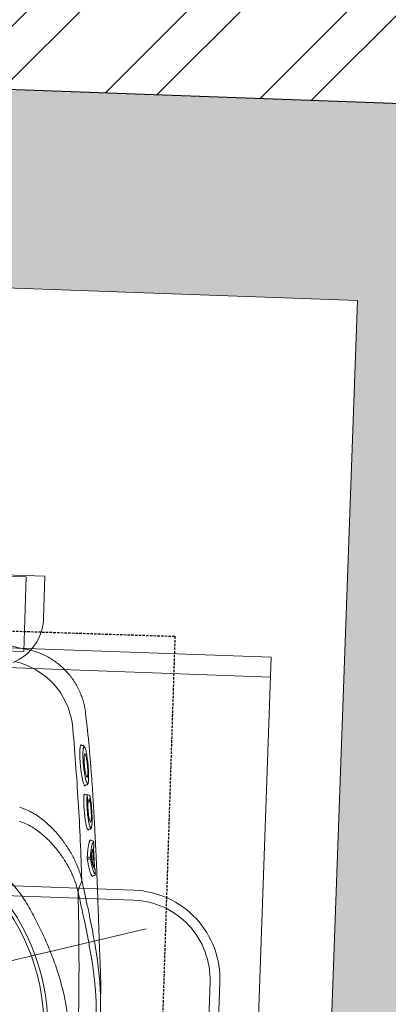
# Model space of a CAD drawing. Header units: millimetres. Extents: x 297264 to 416219, y -77299 to -23696.
# Tile 182 of 256: x 349463 to 349649, y -26375 to -25878. Entities that reach past the tile are written whole.
import ezdxf

# ---------------------------------------------------------------- set-up
doc = ezdxf.new("R2010")
doc.units = ezdxf.units.MM
doc.header["$LTSCALE"] = 2.5
doc.linetypes.add('11aa1PB-bd$0$11aa1PB-af$0$TRATTEGGIATA', pattern=[0.75, 0.5, -0.25])
for name, color, linetype, lineweight in [('CKD Equipments', 252, 'Continuous', 0), ('ELEVATION 1', 143, 'Continuous', 18), ('EQUIPMENT', 210, 'Continuous', 0), ('HATCH LIGHT', 250, 'Continuous', 0), ('K Equipment', 30, 'Continuous', 9), ('WALL', 132, 'Continuous', 25)]:
    doc.layers.add(name, color=color, linetype=linetype, lineweight=lineweight)
doc.layers.add('FAINTEQUIP', color=253, linetype='Continuous')

# ---------------------------------------------------------------- blocks, each defined once
blk = doc.blocks.new('H-WASH')
at = {"layer": 'CKD Equipments', "color": 4}
for p, q in [((-20, 0), (-20, -40)), ((20, 0), (-20, 0)), ((20, -40), (20, 0)), ((20, -1), (-20, -1)), ((-2.566, -16.927), (-13.624, -13.925)), ((2.781, -17.054), (14.192, -13.925)), ((-1.154, -19.688), (-13.719, -35.313)), ((1.603, -19.539), (14.288, -35.313)), ((-20, -40), (20, -40))]:
    blk.add_line(p, q, dxfattribs=at)
for points in [[(-13.5, -38), (13.5, -38, 0.414214), (18, -33.5), (18, -16.5, 0.414214), (13.5, -12), (-13.5, -12, 0.414214), (-18, -16.5), (-18, -33.5, 0.414214)], [(-13.5, -37.5), (13.5, -37.5, 0.414214), (17.5, -33.5), (17.5, -16.5, 0.414214), (13.5, -12.5), (-13.5, -12.5, 0.414214), (-17.5, -16.5), (-17.5, -33.5, 0.414214)]]:
    blk.add_lwpolyline(points, format="xyb", close=True, dxfattribs=at)
for radius in [1.693, 1.193]:
    blk.add_circle((0.1, -17.305), radius, dxfattribs=at)
blk = doc.blocks.new('G$C62143A14')
at = {"linetype": 'Continuous', "lineweight": 0}
for p, q in [((263.02, 420.05), (263.03, 420.06)), ((293.32, 389.13), (293.32, 389.13)), ((293.99, 384.45), (293.33, 389.13)), ((291.52, 372.86), (291.75, 373.03)), ((291.75, 373.03), (291.89, 372.94)), ((292.68, 372.68), (292.07, 372.73)), ((294.69, 352.82), (294.55, 352.56)), ((294.69, 352.82), (295.04, 352.87)), ((295.02, 347.96), (294.44, 348.02)), ((296.51, 347.79), (295.72, 347.85)), ((295.57, 347.57), (295.56, 347.78)), ((295.62, 347.42), (295.63, 347.34)), ((297.11, 347.26), (297.12, 347.17)), ((297.14, 330.54), (297.51, 330.6)), ((299.19, 324.84), (298.65, 324.89)), ((299.65, 313.02), (299.11, 319.03)), ((299.93, 306.87), (299.54, 307.1)), ((300.25, 307.25), (300.6, 307.28))]:
    blk.add_line(p, q, dxfattribs=at)
at = {"linetype": 'Continuous', "lineweight": 0, "flags": 128}
for points in [[(297.14, 316.41), (297.53, 316.42), (297.75, 316.42)], [(297.76, 315.55), (297.54, 315.55), (297.25, 315.55)], [(294.35, 303.89), (293.65, 301.9), (292.93, 299.88)], [(294.36, 303.9), (294.36, 303.9), (294.36, 303.9)]]:
    blk.add_lwpolyline(points, dxfattribs=at)
at = {"linetype": 'Continuous', "lineweight": 0}
for radius in [106.93, 105]:
    blk.add_circle((173.18, 226), radius, dxfattribs=at)
for centre, radius, start, end in [((249.74, 376.79), 37.74, 9.6758, 79.5449), ((294.94, 347.26), 0.7, 12.661, 83.5815), ((296.43, 347.09), 0.7, 13.9483, 83.5267), ((296.58, 344.61), 0.647, 25.9821, 94.7257), ((296.48, 344.98), 0.693, 275.2747, 353.0745), ((298.68, 325.23), 0.348, 185.1947, 265.5072), ((299.12, 324.15), 0.697, 5.1574, 85.494), ((299.33, 321.9), 0.695, 318.7848, 5.7695), ((297.12, 316.75), 0.335, 206.4693, 272.844), ((297.27, 315.2), 0.351, 93.7086, 162.6713), ((297.78, 315.75), 0.67, 26.2861, 92.8593), ((297.71, 316.25), 0.701, 273.6779, 342.8405), ((300.37, 310.04), 0.693, 4.1684, 50.6673), ((300.28, 306.9), 0.349, 95.7954, 184.7427), ((300.53, 307.98), 0.698, 275.8053, 4.7892)]:
    blk.add_arc(centre, radius, start, end, dxfattribs=at)
for points, knots in [([(263.02, 420.08), (257.33, 421.08), (250.71, 422.24), (244.05, 423.02), (243.13, 423.13)], [0, 0, 0, 0, 0.861575, 1, 1, 1, 1]), ([(293.34, 389.13), (293.26, 389.7), (293.04, 391.17), (292.46, 393.48), (291.65, 396.06), (290.65, 398.57), (289.42, 401.09), (287.96, 403.58), (286.27, 406.01), (284.41, 408.27), (282.41, 410.34), (280.28, 412.24), (278.04, 413.94), (275.7, 415.46), (273.28, 416.78), (270.8, 417.9), (268.28, 418.84), (265.73, 419.56), (263.98, 419.98), (263.07, 420.1), (263.03, 420.11)], [0, 0, 0, 0, 0.037673, 0.095878, 0.154189, 0.212585, 0.271048, 0.33568, 0.39959, 0.46265, 0.524915, 0.586431, 0.647228, 0.707328, 0.766741, 0.825471, 0.883514, 0.940856, 0.997479, 1, 1, 1, 1]), ([(286.94, 383.13), (287.76, 376.65), (288.53, 370.15), (289.98, 357.15), (290.66, 350.64), (292.54, 331.08), (293.61, 318), (294.49, 304.89)], [0, 0, 0, 0, 0.25, 0.25, 0.5, 0.5, 1, 1, 1, 1]), ([(306.03, 246.53), (306.05, 246.74), (306.1, 247.44), (306.09, 249.1), (306.02, 251.41), (305.91, 253.61), (305.79, 255.51), (305.64, 257.64), (305.45, 260.19), (305.22, 263.27), (304.97, 266.57), (304.74, 269.7), (304.53, 272.52), (304.32, 275.47), (304.06, 279.2), (303.74, 283.72), (303.37, 289.07), (302.98, 294.49), (302.53, 300.72), (302.02, 307.68), (301.42, 315.36), (300.79, 323.06), (300.12, 330.75), (299.43, 338.41), (298.7, 346.04), (297.93, 353.61), (297.11, 361.08), (296.25, 368.42), (295.34, 375.55), (294.6, 380.92), (294.16, 383.8), (294.06, 384.46)], [0, 0, 0, 0, 0.00345, 0.046619, 0.089766, 0.112425, 0.13508, 0.158154, 0.181221, 0.209069, 0.237397, 0.25624, 0.275086, 0.294404, 0.313726, 0.346115, 0.37852, 0.411676, 0.44484, 0.491581, 0.538367, 0.585123, 0.633242, 0.681401, 0.729516, 0.779903, 0.830337, 0.880732, 0.93264, 0.98459, 1, 1, 1, 1]), ([(294.16, 352.6), (294.11, 352.65), (293.98, 352.78), (293.73, 353.31), (293.42, 354.15), (293.09, 355.26), (292.77, 356.58), (292.44, 358.09), (292.14, 359.73), (291.87, 361.47), (291.63, 363.23), (291.44, 364.97), (291.29, 366.64), (291.2, 368.2), (291.16, 369.59), (291.18, 370.78), (291.24, 371.74), (291.35, 372.47), (291.46, 372.73), (291.52, 372.86)], [0, 0, 0, 0, 0.033748, 0.0943765, 0.1550059, 0.2164046, 0.2778011, 0.3394988, 0.401186, 0.4625018, 0.5238027, 0.5842501, 0.6446877, 0.7043114, 0.7639324, 0.8229043, 0.8818778, 0.9409376, 1, 1, 1, 1]), ([(291.89, 372.94), (291.91, 372.94), (291.96, 372.91), (292.02, 372.8), (292.06, 372.73)], [0, 0, 0, 0, 0.362557, 1, 1, 1, 1]), ([(293.71, 371.53), (293.63, 371.79), (293.53, 372.04), (293.36, 372.27), (293.05, 372.57), (292.8, 372.64), (292.68, 372.68)], [0, 0, 0, 0, 0.040319, 0.556981, 0.79767, 1, 1, 1, 1]), ([(292.91, 371.44), (292.88, 371.3), (292.81, 370.96), (292.76, 370.16), (292.74, 369.11), (292.77, 367.89), (292.85, 366.53), (292.97, 365.07), (293.13, 363.56), (293.33, 362.02), (293.56, 360.51), (293.82, 359.04), (294.1, 357.68), (294.39, 356.46), (294.69, 355.42), (294.95, 354.63), (295.11, 354.31), (295.18, 354.18)], [0, 0, 0, 0, 0.051259, 0.120283, 0.188472, 0.25666, 0.324296, 0.39193, 0.459615, 0.527293, 0.595995, 0.664696, 0.734631, 0.804571, 0.875351, 0.946131, 1, 1, 1, 1]), ([(293.27, 372.08), (293.21, 372.06), (293.08, 372.03), (292.98, 371.77), (292.93, 371.56), (292.92, 371.5), (292.91, 371.44)], [0, 0, 0, 0, 0.435282, 0.87053, 0.887642, 1, 1, 1, 1]), ([(293.7, 371.55), (293.63, 371.69), (293.48, 371.99), (293.35, 372.05), (293.27, 372.08)], [0, 0, 0, 0, 0.460027, 1, 1, 1, 1]), ([(295.02, 357.12), (294.94, 357.28), (294.74, 357.66), (294.4, 358.94), (294.04, 360.69), (293.73, 362.7), (293.52, 364.71), (293.42, 366.44), (293.44, 367.69), (293.53, 368.06), (293.57, 368.21)], [0, 0, 0, 0, 0.104326, 0.2390748, 0.3747463, 0.5100267, 0.6439516, 0.7758487, 0.9059011, 1, 1, 1, 1]), ([(293.57, 368.21), (293.58, 368.28), (293.62, 368.55), (293.7, 368.56), (293.75, 368.57)], [0, 0, 0, 0, 0.273671, 1, 1, 1, 1]), ([(295.97, 354.29), (295.98, 354.35), (296.04, 354.57), (296.08, 355.21), (296.1, 356.17), (296.07, 357.34), (296, 358.65), (295.88, 360.07), (295.73, 361.57), (295.54, 363.11), (295.32, 364.64), (295.08, 366.13), (294.82, 367.54), (294.55, 368.81), (294.27, 369.93), (294, 370.83), (293.81, 371.37), (293.71, 371.53), (293.7, 371.55)], [0, 0, 0, 0, 0.024652, 0.093115, 0.161575, 0.22959, 0.297606, 0.365358, 0.433111, 0.501455, 0.569803, 0.639058, 0.708314, 0.778292, 0.84826, 0.918899, 0.989527, 1, 1, 1, 1]), ([(293.75, 368.57), (293.78, 368.56), (293.88, 368.54), (294, 368.28), (294.08, 368.1)], [0, 0, 0, 0, 0.292267, 1, 1, 1, 1]), ([(294.08, 368.1), (294.1, 368.07), (294.22, 367.87), (294.49, 366.91), (294.84, 365.29), (295.16, 363.32), (295.41, 361.3), (295.55, 359.45), (295.58, 357.95), (295.5, 357.42), (295.46, 357.16)], [0, 0, 0, 0, 0.025718, 0.168563, 0.309104, 0.450813, 0.590944, 0.727665, 0.867111, 1, 1, 1, 1]), ([(295.46, 357.16), (295.43, 357.05), (295.33, 356.78), (295.18, 356.76), (295.04, 357.07), (295.02, 357.12)], [0, 0, 0, 0, 0.3430891, 0.88625, 1, 1, 1, 1]), ([(295.04, 352.87), (295.18, 352.9), (295.45, 352.96), (295.69, 353.24), (295.84, 353.54), (295.93, 353.79), (295.96, 354.01), (295.98, 354.35)], [0, 0, 0, 0, 0.189682, 0.383118, 0.601033, 0.910563, 1, 1, 1, 1]), ([(295.18, 354.18), (295.2, 354.13), (295.31, 353.88), (295.51, 353.64), (295.73, 353.61), (295.89, 353.86), (295.95, 354.17), (295.97, 354.29)], [0, 0, 0, 0, 0.05833, 0.302284, 0.613601, 0.849253, 1, 1, 1, 1]), ([(296.72, 330.21), (296.64, 330.29), (296.48, 330.46), (296.21, 331.05), (295.92, 331.89), (295.62, 332.98), (295.33, 334.28), (295.04, 335.76), (294.78, 337.37), (294.55, 339.07), (294.35, 340.79), (294.2, 342.5), (294.09, 344.13), (294.03, 345.63), (294.02, 346.99), (294.05, 347.73), (294.07, 348.1)], [0, 0, 0, 0, 0.071618, 0.142753, 0.213878, 0.286427, 0.35898, 0.431664, 0.504338, 0.576108, 0.647879, 0.719404, 0.790924, 0.860781, 0.930635, 1, 1, 1, 1]), ([(294.07, 348.1), (294.07, 348.14), (294.08, 348.25), (294.11, 348.34), (294.16, 348.32), (294.21, 348.25), (294.23, 348.16), (294.23, 348.15)], [0, 0, 0, 0, 0.154961, 0.423114, 0.700286, 0.983621, 1, 1, 1, 1]), ([(294.55, 352.56), (294.53, 352.53), (294.46, 352.38), (294.33, 352.4), (294.2, 352.56), (294.16, 352.6)], [0, 0, 0, 0, 0.164294, 0.743142, 1, 1, 1, 1]), ([(294.44, 348.03), (294.42, 348.03), (294.36, 348.03), (294.29, 348.08), (294.24, 348.12), (294.22, 348.15), (294.22, 348.15), (294.22, 348.15)], [0, 0, 0, 0, 0.182746, 0.439819, 0.656767, 0.84565, 1, 1, 1, 1]), ([(295.56, 347.78), (295.56, 347.89), (295.56, 347.98), (295.58, 348.11), (295.59, 348.15), (295.61, 348.17), (295.62, 348.16), (295.64, 348.15), (295.65, 348.13), (295.67, 348.09), (295.68, 348.06), (295.7, 347.99), (295.71, 347.95), (295.72, 347.85)], [0, 0, 0, 0, 0.25, 0.25, 0.5, 0.5, 0.625, 0.625, 0.75, 0.75, 0.875, 0.875, 1, 1, 1, 1]), ([(295.63, 347.34), (295.62, 347.01), (295.59, 346.34), (295.6, 345.13), (295.65, 343.78), (295.75, 342.35), (295.88, 340.86), (296.05, 339.36), (296.26, 337.87), (296.48, 336.46), (296.73, 335.15), (296.99, 333.98), (297.26, 332.99), (297.49, 332.28), (297.62, 332.01), (297.67, 331.9)], [0, 0, 0, 0, 0.077175, 0.156582, 0.233739, 0.313124, 0.390191, 0.469435, 0.547696, 0.628206, 0.706882, 0.787758, 0.867927, 0.950446, 1, 1, 1, 1]), ([(296.18, 344.87), (296.1, 345.24), (296.02, 345.6), (295.94, 345.96), (295.84, 346.42), (295.73, 346.88), (295.63, 347.34)], [0, 0, 0, 0, 0.002000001, 0.002000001, 0.002000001, 0.004555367, 0.004555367, 0.004555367, 0.004555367]), ([(296.09, 345.25), (296.17, 345.25), (296.31, 345.25), (296.46, 345.26), (296.53, 345.26)], [0, 0, 0, 0, 0.492258, 1, 1, 1, 1]), ([(297.58, 334.47), (297.49, 334.68), (297.28, 335.14), (296.94, 336.58), (296.61, 338.45), (296.35, 340.55), (296.19, 342.58), (296.15, 344.02), (296.17, 344.68), (296.18, 344.87)], [0, 0, 0, 0, 0.13658, 0.298557, 0.459137, 0.618553, 0.777567, 0.932744, 1, 1, 1, 1]), ([(296.54, 344.29), (296.47, 344.29), (296.39, 344.29), (296.32, 344.28), (296.25, 344.28), (296.18, 344.28), (296.16, 344.28)], [0.0009424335, 0.0009424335, 0.0009424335, 0.0009424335, 0.0012598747, 0.0012598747, 0.0012598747, 0.0015659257, 0.0015659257, 0.0015659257, 0.0015659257]), ([(298.45, 331.95), (298.46, 331.99), (298.52, 332.19), (298.57, 332.76), (298.62, 333.69), (298.62, 334.81), (298.58, 336.08), (298.5, 337.45), (298.38, 338.92), (298.23, 340.41), (298.05, 341.92), (297.84, 343.39), (297.62, 344.77), (297.38, 346.07), (297.21, 346.8), (297.12, 347.17)], [0, 0, 0, 0, 0.020975, 0.103092, 0.183625, 0.266595, 0.345335, 0.426326, 0.505338, 0.586596, 0.666706, 0.749125, 0.829586, 0.912317, 1, 1, 1, 1]), ([(297.12, 347.17), (297.13, 346.81), (297.13, 346.45), (297.14, 346.09), (297.15, 345.69), (297.16, 345.29), (297.16, 344.9)], [0, 0, 0, 0, 0.002000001, 0.002000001, 0.002000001, 0.004185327, 0.004185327, 0.004185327, 0.004185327]), ([(297.16, 344.9), (297.28, 344.39), (297.51, 343.38), (297.82, 341.35), (298.05, 339.26), (298.19, 337.27), (298.2, 335.69), (298.16, 334.78), (298.09, 334.62), (298.08, 334.61)], [0, 0, 0, 0, 0.171047, 0.337716, 0.501919, 0.665785, 0.826587, 0.987812, 1, 1, 1, 1]), ([(176.96, 339.43), (179.33, 339.32), (181.45, 339.19), (184.64, 338.91), (185.7, 338.8), (187.83, 338.55), (188.88, 338.42), (194.15, 337.67), (198.29, 336.84), (206.46, 334.76), (210.49, 333.5), (216.42, 331.29), (218.39, 330.49), (221.31, 329.22), (222.28, 328.78), (224.21, 327.87), (225.17, 327.41), (229.93, 325.02), (233.59, 322.91), (240.66, 318.33), (244.06, 315.86), (248.96, 311.86), (250.56, 310.48), (252.91, 308.34), (253.69, 307.62), (255.22, 306.14), (255.98, 305.39), (259.71, 301.59), (262.53, 298.39), (265.16, 295.03)], [0, 0, 0, 0, 0.0625, 0.0625, 0.09375, 0.09375, 0.125, 0.125, 0.25, 0.25, 0.375, 0.375, 0.4375, 0.4375, 0.46875, 0.46875, 0.5, 0.5, 0.625, 0.625, 0.75, 0.75, 0.8125, 0.8125, 0.84375, 0.84375, 0.875, 0.875, 1, 1, 1, 1]), ([(261.89, 340.42), (262.18, 340.34), (262.47, 340.26), (263.05, 340.09), (263.34, 340), (264.19, 339.71), (264.75, 339.51), (266.4, 338.85), (267.46, 338.35), (269.53, 337.27), (270.53, 336.68), (272.48, 335.43), (273.41, 334.77), (276.1, 332.73), (277.76, 331.28), (280.86, 328.24), (282.3, 326.66), (283.99, 324.62), (284.32, 324.21), (284.96, 323.38), (285.28, 322.97), (286.2, 321.73), (286.79, 320.9), (288.47, 318.4), (289.48, 316.71), (291.29, 313.34), (292.1, 311.64), (293.13, 309.09), (293.45, 308.23), (294.02, 306.53), (294.28, 305.68), (294.5, 304.84)], [0, 0, 0, 0, 0.015625, 0.015625, 0.03125, 0.03125, 0.0625, 0.0625, 0.125, 0.125, 0.1875, 0.1875, 0.25, 0.25, 0.375, 0.375, 0.5, 0.5, 0.53125, 0.53125, 0.5625, 0.5625, 0.625, 0.625, 0.75, 0.75, 0.875, 0.875, 0.9375, 0.9375, 1, 1, 1, 1]), ([(292.69, 299.36), (292.26, 300.96), (291.71, 302.57), (290.72, 305), (290.36, 305.81), (289.6, 307.43), (289.2, 308.23), (287.91, 310.65), (286.95, 312.24), (284.85, 315.42), (283.7, 316.99), (281.18, 320.09), (279.83, 321.59), (276.94, 324.47), (275.4, 325.86), (272.9, 327.8), (272.03, 328.43), (270.67, 329.33), (270.21, 329.62), (269.28, 330.18), (268.8, 330.46), (267.36, 331.24), (266.37, 331.72), (264.32, 332.57), (263.27, 332.94), (262.17, 333.24)], [0, 0, 0, 0, 0.125, 0.125, 0.1875, 0.1875, 0.25, 0.25, 0.375, 0.375, 0.5, 0.5, 0.625, 0.625, 0.75, 0.75, 0.8125, 0.8125, 0.84375, 0.84375, 0.875, 0.875, 0.9375, 0.9375, 1, 1, 1, 1]), ([(298.08, 334.61), (298.03, 334.43), (297.92, 334.05), (297.73, 334.1), (297.6, 334.43), (297.58, 334.47)], [0, 0, 0, 0, 0.442836, 0.93482, 1, 1, 1, 1]), ([(297.02, 330.3), (296.99, 330.26), (296.91, 330.11), (296.8, 330.17), (296.72, 330.21)], [0, 0, 0, 0, 0.2883186, 1, 1, 1, 1]), ([(297.14, 330.54), (297.14, 330.52), (297.1, 330.38), (297.05, 330.33), (297.02, 330.3)], [0, 0, 0, 0, 0.259715, 1, 1, 1, 1]), ([(297.51, 330.6), (297.64, 330.62), (297.9, 330.67), (298.14, 330.93), (298.31, 331.23), (298.4, 331.47), (298.43, 331.67), (298.44, 331.91)], [0, 0, 0, 0, 0.17949, 0.37827, 0.600214, 0.910843, 1, 1, 1, 1]), ([(297.67, 331.9), (297.7, 331.83), (297.81, 331.57), (297.99, 331.36), (298.2, 331.32), (298.35, 331.52), (298.42, 331.83), (298.45, 331.95)], [0, 0, 0, 0, 0.090668, 0.336678, 0.578374, 0.827655, 1, 1, 1, 1]), ([(296.82, 316.6), (296.85, 317.77), (296.91, 318.83), (297.01, 320.26), (297.05, 320.72), (297.12, 321.35), (297.14, 321.56), (297.19, 321.95), (297.21, 322.14), (297.34, 323.04), (297.46, 323.63), (297.62, 324.2), (297.65, 324.31), (297.72, 324.5), (297.76, 324.59), (297.87, 324.83), (297.94, 324.95), (298.02, 325.04)], [0, 0, 0, 0, 0.25, 0.25, 0.375, 0.375, 0.4375, 0.4375, 0.5, 0.5, 0.75, 0.75, 0.8125, 0.8125, 0.875, 0.875, 1, 1, 1, 1]), ([(298.34, 325.2), (298.34, 325.19), (298.36, 325.18), (298.39, 325.12), (298.41, 325.05), (298.41, 325.05), (298.41, 325.05), (298.41, 325.05), (298.41, 325.05), (298.41, 325.03), (298.41, 325.02), (298.42, 325.01)], [0, 0, 0, 0, 0.360471, 0.996119, 1, 1, 1, 1, 1, 1, 1.104216, 1.104216, 1.104216, 1.104216]), ([(299.21, 323.4), (299.17, 323.3), (299.01, 322.93), (298.78, 321.67), (298.58, 319.9), (298.44, 317.97), (298.4, 316.69), (298.38, 316.05)], [0, 0, 0, 0, 0.101558, 0.36428, 0.634712, 0.816091, 1, 1, 1, 1]), ([(299.81, 324.21), (299.68, 324.19), (299.47, 324.14), (299.28, 323.61), (299.21, 323.4)], [0, 0, 0, 0, 0.608975, 1, 1, 1, 1]), ([(300.02, 321.97), (299.98, 322.44), (299.94, 322.9), (299.89, 323.37), (299.87, 323.65), (299.84, 323.93), (299.81, 324.21)], [0, 0, 0, 0, 0.002, 0.002, 0.002, 0.003216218, 0.003216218, 0.003216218, 0.003216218]), ([(298.95, 317.07), (298.97, 317.47), (299, 317.84), (299.05, 318.52), (299.09, 318.84), (299.2, 319.71), (299.29, 320.17), (299.39, 320.51)], [0, 0, 0, 0, 0.25, 0.25, 0.5, 0.5, 1, 1, 1, 1]), ([(299.39, 320.51), (299.41, 320.58), (299.44, 320.6), (299.48, 320.55), (299.5, 320.52), (299.53, 320.44), (299.55, 320.39), (299.58, 320.27), (299.59, 320.2), (299.63, 320.04), (299.64, 319.95), (299.67, 319.75), (299.69, 319.65), (299.71, 319.44), (299.72, 319.33), (299.73, 319.22)], [0, 0, 0, 0, 0.25, 0.25, 0.375, 0.375, 0.5, 0.5, 0.625, 0.625, 0.75, 0.75, 0.875, 0.875, 1, 1, 1, 1]), ([(299.9, 320.47), (299.88, 320.64), (299.87, 320.8), (299.86, 321.04), (299.86, 321.11), (299.85, 321.25), (299.85, 321.32), (299.85, 321.45), (299.85, 321.51), (299.86, 321.61), (299.86, 321.66), (299.88, 321.78), (299.89, 321.83), (299.91, 321.85)], [0, 0, 0, 0, 0.25, 0.25, 0.375, 0.375, 0.5, 0.5, 0.625, 0.625, 0.75, 0.75, 1, 1, 1, 1]), ([(296.94, 315.3), (296.92, 315.4), (296.9, 315.5), (296.87, 315.71), (296.86, 315.83), (296.84, 316.06), (296.83, 316.18), (296.82, 316.4), (296.82, 316.5), (296.82, 316.6)], [0, 0, 0, 0, 0.25, 0.25, 0.5, 0.5, 0.75, 0.75, 1, 1, 1, 1]), ([(299.54, 307.1), (299.53, 307.1), (299.38, 307.19), (299.02, 307.89), (298.46, 309.27), (297.9, 311.14), (297.39, 313.18), (297.09, 314.59), (296.94, 315.3)], [0, 0, 0, 0, 0.014248, 0.225084, 0.445739, 0.672661, 0.835112, 1, 1, 1, 1]), ([(298.38, 316.05), (298.57, 315.15), (298.96, 313.34), (299.55, 311.21), (300.06, 309.65), (300.35, 309.1), (300.47, 308.88)], [0, 0, 0, 0, 0.266556, 0.54057, 0.811878, 1, 1, 1, 1]), ([(299.12, 315.04), (299.11, 315.1), (299.1, 315.18), (299.07, 315.33), (299.05, 315.42), (299.02, 315.68), (298.99, 315.87), (298.97, 316.15), (298.96, 316.24), (298.95, 316.43), (298.95, 316.52), (298.94, 316.69), (298.94, 316.78), (298.94, 316.93), (298.94, 317.01), (298.95, 317.07)], [0, 0, 0, 0, 0.125, 0.125, 0.25, 0.25, 0.5, 0.5, 0.625, 0.625, 0.75, 0.75, 0.875, 0.875, 1, 1, 1, 1]), ([(300.19, 311.52), (300.11, 311.7), (300.02, 311.9), (299.85, 312.38), (299.76, 312.65), (299.49, 313.53), (299.31, 314.23), (299.12, 315.04)], [0, 0, 0, 0, 0.25, 0.25, 0.5, 0.5, 1, 1, 1, 1]), ([(300.3, 312.85), (300.31, 312.74), (300.32, 312.63), (300.33, 312.42), (300.33, 312.31), (300.34, 312.12), (300.34, 312.03), (300.34, 311.86), (300.33, 311.78), (300.32, 311.59), (300.3, 311.51), (300.26, 311.46), (300.25, 311.46), (300.22, 311.47), (300.21, 311.49), (300.19, 311.52)], [0, 0, 0, 0, 0.125, 0.125, 0.25, 0.25, 0.375, 0.375, 0.5, 0.5, 0.75, 0.75, 0.875, 0.875, 1, 1, 1, 1]), ([(300.47, 308.88), (300.53, 308.75), (300.7, 308.38), (300.95, 308.11), (301.14, 308.06), (301.23, 308.04)], [0, 0, 0, 0, 0.205685, 0.600472, 1, 1, 1, 1]), ([(300.92, 310.22), (300.9, 310.24), (300.88, 310.3), (300.84, 310.42), (300.83, 310.47), (300.81, 310.57), (300.8, 310.63), (300.76, 310.82), (300.74, 310.97), (300.7, 311.28), (300.68, 311.45), (300.67, 311.62)], [0, 0, 0, 0, 0.25, 0.25, 0.375, 0.375, 0.5, 0.5, 0.75, 0.75, 1, 1, 1, 1]), ([(301.23, 308.04), (301.19, 308.5), (301.15, 308.97), (301.11, 309.43), (301.1, 309.65), (301.08, 309.87), (301.06, 310.1)], [0, 0, 0, 0, 0.002, 0.002, 0.002, 0.002950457, 0.002950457, 0.002950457, 0.002950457]), ([(294.5, 304.84), (294.51, 304.77), (294.52, 304.69), (294.53, 304.52), (294.53, 304.43), (294.51, 304.27), (294.49, 304.19), (294.43, 304.04), (294.4, 303.97), (294.36, 303.9)], [0, 0, 0, 0, 0.25, 0.25, 0.5, 0.5, 0.75, 0.75, 1, 1, 1, 1]), ([(294.5, 304.84), (294.5, 304.84), (294.5, 304.85), (294.49, 304.86), (294.49, 304.87), (294.49, 304.88), (294.49, 304.89)], [0, 0, 0, 0, 0.000033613, 0.000033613, 0.000033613, 0.0000984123, 0.0000984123, 0.0000984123, 0.0000984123]), ([(294.49, 304.89), (295.09, 302.54), (296.29, 297.84), (297.97, 291.2), (299.52, 284.89), (300.69, 279.97), (301.27, 277.25), (301.44, 276.45)], [0, 0, 0, 0, 0.225239, 0.450475, 0.677754, 0.905051, 1, 1, 1, 1]), ([(299.98, 307.08), (299.98, 307.07), (299.98, 307.05), (299.98, 307.04), (299.98, 307), (299.97, 306.9), (299.95, 306.88), (299.93, 306.87)], [-0.134772, -0.134772, -0.134772, -0.134772, 0, 0, 0, 0.374519, 1, 1, 1, 1]), ([(292.81, 298.92), (293.68, 285.01), (294.34, 271.07), (295.02, 250.13), (295.19, 243.14), (295.43, 229.15), (295.5, 222.15), (295.54, 201.17), (295.36, 187.21), (294.56, 159.32), (293.96, 145.4), (293.13, 131.5)], [0, 0, 0, 0, 0.25, 0.25, 0.375, 0.375, 0.5, 0.5, 0.75, 0.75, 1, 1, 1, 1]), ([(301.12, 263.85), (300.65, 266.26), (299.77, 270.69), (298.2, 277.53), (296.56, 284.26), (294.77, 291.32), (293.46, 296.39), (292.81, 298.92)], [0, 0, 0, 0, 0.229395, 0.422012, 0.614832, 0.807537, 1, 1, 1, 1]), ([(265.16, 295.03), (266.9, 292.42), (268.56, 289.8), (271.72, 284.5), (273.22, 281.83), (276.08, 276.42), (277.43, 273.7), (279.98, 268.18), (281.17, 265.39), (283.41, 259.74), (284.44, 256.91), (285.85, 252.62), (286.3, 251.18), (287.14, 248.29), (287.54, 246.84), (288.29, 243.91), (288.64, 242.44), (289.27, 239.47), (289.55, 237.97), (290.02, 234.96), (290.22, 233.44), (290.43, 231.13), (290.49, 230.35), (290.55, 229.19), (290.56, 228.8), (290.59, 228.01), (290.6, 227.62), (290.62, 225.65), (290.56, 224.09), (290.35, 221.02), (290.18, 219.49), (289.77, 216.47), (289.52, 214.97), (288.95, 211.99), (288.63, 210.51), (287.95, 207.58), (287.58, 206.12), (286.8, 203.23), (286.38, 201.79), (285.07, 197.5), (284.11, 194.66), (280.98, 186.21), (278.56, 180.65), (274.42, 172.38), (272.96, 169.66), (269.9, 164.27), (268.3, 161.61), (266.62, 158.98)], [0, 0, 0, 0, 0.0625, 0.0625, 0.125, 0.125, 0.1875, 0.1875, 0.25, 0.25, 0.3125, 0.3125, 0.34375, 0.34375, 0.375, 0.375, 0.40625, 0.40625, 0.4375, 0.4375, 0.46875, 0.46875, 0.484375, 0.484375, 0.492188, 0.492188, 0.5, 0.5, 0.53125, 0.53125, 0.5625, 0.5625, 0.59375, 0.59375, 0.625, 0.625, 0.65625, 0.65625, 0.6875, 0.6875, 0.75, 0.75, 0.875, 0.875, 0.9375, 0.9375, 1, 1, 1, 1]), ([(301.44, 276.45), (301.75, 275.05), (302.55, 271.44), (303.6, 265.92), (304.62, 259.79), (305.4, 253.83), (305.96, 247.99), (306.24, 243.12), (306.35, 239.27), (306.37, 236.26), (306.35, 232.9), (306.3, 229.24), (306.24, 225.22), (306.18, 221.07), (306.13, 216.7), (306.09, 212.1), (306.06, 207.11), (306.04, 201.95), (306.04, 196.95), (306.05, 192.75), (306.06, 189.23), (306.06, 186.3), (306.05, 183.54), (306.03, 180.52), (305.98, 177.38), (305.88, 174.2), (305.73, 171.32), (305.46, 167.82), (304.99, 163.66), (304.2, 158.49), (303.16, 153), (302.17, 148.58), (301.46, 146.05), (301.24, 145.3)], [0, 0, 0, 0, 0.033599, 0.086704, 0.14001, 0.193319, 0.246393, 0.299468, 0.326258, 0.353125, 0.379834, 0.406408, 0.428618, 0.451478, 0.47167, 0.492329, 0.516002, 0.540379, 0.564065, 0.588402, 0.605742, 0.623087, 0.640895, 0.658706, 0.685242, 0.711788, 0.738802, 0.765824, 0.81871, 0.871587, 0.924587, 0.977588, 1, 1, 1, 1]), ([(304.34, 232.77), (304.34, 233.59), (304.32, 235.34), (304.17, 240.5), (303.67, 247.37), (302.53, 255.86), (301.72, 260.92), (301.15, 263.69), (301.12, 263.85)], [0, 0, 0, 0, 0.076639, 0.163762, 0.518013, 0.751525, 0.985081, 1, 1, 1, 1])]:
    blk.add_open_spline(points, degree=3, knots=knots, dxfattribs=at)
for points in [[(261.88, 340.42), (261.88, 340.42), (261.88, 340.42), (261.89, 340.42)], [(262.17, 333.24), (262.12, 333.25), (262.07, 333.27), (262.02, 333.28)], [(298.02, 325.04), (298.12, 325.16), (298.22, 325.21), (298.34, 325.2)], [(299.73, 319.22), (299.93, 317.1), (300.12, 314.97), (300.3, 312.85)], [(300.67, 311.62), (300.42, 314.57), (300.17, 317.52), (299.9, 320.47)], [(299.91, 321.85), (299.94, 321.91), (299.98, 321.95), (300.02, 321.97)], [(301.06, 310.1), (301.01, 310.12), (300.97, 310.16), (300.92, 310.22)], [(294.35, 303.89), (294.36, 303.89), (294.36, 303.89), (294.36, 303.9)], [(292.69, 299.36), (292.71, 299.54), (292.8, 299.72), (292.93, 299.88)], [(292.81, 298.92), (292.77, 299.07), (292.73, 299.22), (292.69, 299.36)]]:
    blk.add_open_spline(points, degree=3, dxfattribs=at)
at = {"layer": 'EQUIPMENT'}
blk.add_lwpolyline([(255.93, 413.33, 0.294125), (270.5, 436.14), (270.42, 457.48), (60.67, 456.7), (60.75, 435.36, 0.340822), (79.49, 411.25)], format="xyb", dxfattribs=at)
blk.add_lwpolyline([(255.93, 413.33, 0.294125), (270.5, 436.14), (270.42, 457.48), (60.67, 456.7), (60.75, 435.36, 0.340822), (79.49, 411.25)], format="xyb", dxfattribs=at)
blk.add_lwpolyline([(255.93, 413.33, 0.294125), (270.5, 436.14), (270.42, 457.48), (60.67, 456.7), (60.75, 435.36, 0.340822), (79.49, 411.25)], format="xyb", dxfattribs=at)
blk.add_lwpolyline([(255.93, 413.33, 0.294125), (270.5, 436.14), (270.42, 457.48), (60.67, 456.7), (60.75, 435.36, 0.340822), (79.49, 411.25)], format="xyb", dxfattribs=at)
blk.add_lwpolyline([(255.93, 413.33, 0.294125), (270.5, 436.14), (270.42, 457.48), (60.67, 456.7), (60.75, 435.36, 0.340822), (79.49, 411.25)], format="xyb", dxfattribs=at)
blk.add_lwpolyline([(255.93, 413.33, 0.294125), (270.5, 436.14), (270.42, 457.48), (60.67, 456.7), (60.75, 435.36, 0.340822), (79.49, 411.25)], format="xyb", dxfattribs=at)
blk.add_lwpolyline([(255.93, 413.33, 0.294125), (270.5, 436.14), (270.42, 457.48), (60.67, 456.7), (60.75, 435.36, 0.340822), (79.49, 411.25)], format="xyb", dxfattribs=at)
blk.add_lwpolyline([(255.93, 413.33, 0.294125), (270.5, 436.14), (270.42, 457.48), (60.67, 456.7), (60.75, 435.36, 0.340822), (79.49, 411.25)], format="xyb", dxfattribs=at)
blk.add_lwpolyline([(234.36, 418.86), (261.12, 418.96), (260.98, 456.66), (234.22, 456.56)], close=True, dxfattribs=at)
blk.add_lwpolyline([(234.36, 418.86), (261.12, 418.96), (260.98, 456.66), (234.22, 456.56)], close=True, dxfattribs=at)
blk.add_lwpolyline([(234.36, 418.86), (261.12, 418.96), (260.98, 456.66), (234.22, 456.56)], close=True, dxfattribs=at)
blk.add_lwpolyline([(234.36, 418.86), (261.12, 418.96), (260.98, 456.66), (234.22, 456.56)], close=True, dxfattribs=at)
blk.add_lwpolyline([(234.36, 418.86), (261.12, 418.96), (260.98, 456.66), (234.22, 456.56)], close=True, dxfattribs=at)
blk.add_lwpolyline([(234.36, 418.86), (261.12, 418.96), (260.98, 456.66), (234.22, 456.56)], close=True, dxfattribs=at)
blk.add_lwpolyline([(234.36, 418.86), (261.12, 418.96), (260.98, 456.66), (234.22, 456.56)], close=True, dxfattribs=at)
blk.add_lwpolyline([(234.36, 418.86), (261.12, 418.96), (260.98, 456.66), (234.22, 456.56)], close=True, dxfattribs=at)
at = {"layer": 'FAINTEQUIP', "color": 4, "linetype": '11aa1PB-bd$0$11aa1PB-af$0$TRATTEGGIATA'}
blk.add_lwpolyline([(337, 429.45), (338.5, 25.45), (1.5, 24.2), (0, 428.19), (337, 429.45)], dxfattribs=at)

msp = doc.modelspace()

# ---------------------------------------------------------------- hatches: boundary and pattern name
at = {"layer": 'HATCH LIGHT', "true_color": 0x636466}
h = msp.add_hatch(dxfattribs=at)
h.set_pattern_fill('ANSI32', color=251, scale=6)
h.set_pattern_definition([(45, (278504.94, -46725.026), (-40.411153, 40.411153), []), (45, (278531.88, -46725.026), (-40.411153, 40.411153), [])])
h.paths.add_polyline_path([(355647.78, -32589.97), (355453.84, -32638.82), (355635.38, -33359.69), (343082.73, -33359.58, -0.000263), (343068.2, -33559.58), (355891.99, -33559.7)])
h.paths.add_polyline_path([(343496.68, -25157.06), (343296.59, -25157.06, -0.011972), (342815.37, -34256.03), (343015.96, -34256.03, 0.01196)])
h.paths.add_polyline_path([(343480.3, -25697.6), (353159.24, -26046.56, 0.003501), (353653.31, -26800.64), (353820.94, -26691.53), (353270.83, -25850.46), (343486.54, -25497.7, -0.000262)])
h = msp.add_hatch(dxfattribs=at)
h.set_pattern_fill('ANSI36', color=251, scale=7)
h.set_pattern_definition([(45, (278504.942, -46725.026), (11.786586, 43.2174826), [55.5625, -11.1125, 0, -11.1125])])
h.paths.add_polyline_path([(349605.34, -26788.95), (350544.73, -26822.82), (350572.47, -26053.37), (353103.53, -26144.62), (353570.05, -26856.03), (353653.31, -26800.64, -0.003501), (353159.24, -26046.56), (350106.37, -25936.69, -0.403697), (350491.96, -26336.43, -1), (349691.96, -26336.43, -0.424809), (350106.37, -25936.69), (346273.84, -25798.4), (346270.24, -25898.26), (349633.08, -26019.5)])

# ---------------------------------------------------------------- linework, layer by layer
at = {"layer": 'ELEVATION 1'}
msp.add_lwpolyline([(353653.31, -26800.64), (353570.05, -26856.03), (353103.53, -26144.62), (350572.47, -26053.37), (350544.73, -26822.82), (349605.34, -26788.95), (349633.08, -26019.5), (346270.24, -25898.26)], dxfattribs=at)
at = {"layer": 'WALL', "flags": 128}
msp.add_lwpolyline([(353820.94, -26691.53), (353653.31, -26800.64, -0.003501), (353159.24, -26046.56), (343480.3, -25697.6)], format="xyb", dxfattribs=at)

# ---------------------------------------------------------------- block references
at = {"layer": 'CKD Equipments', "ltscale": 0.25, "rotation": 357.9373069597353}
msp.add_blockref('G$C62143A14', (349188.79, -26605.95), dxfattribs=at)
at = {"layer": 'K Equipment', "xscale": 10, "yscale": 10, "zscale": 10, "rotation": 357.9351876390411}
msp.add_blockref('H-WASH', (349389.78, -26192.28), dxfattribs=at)

doc.saveas('drawing.dxf')
